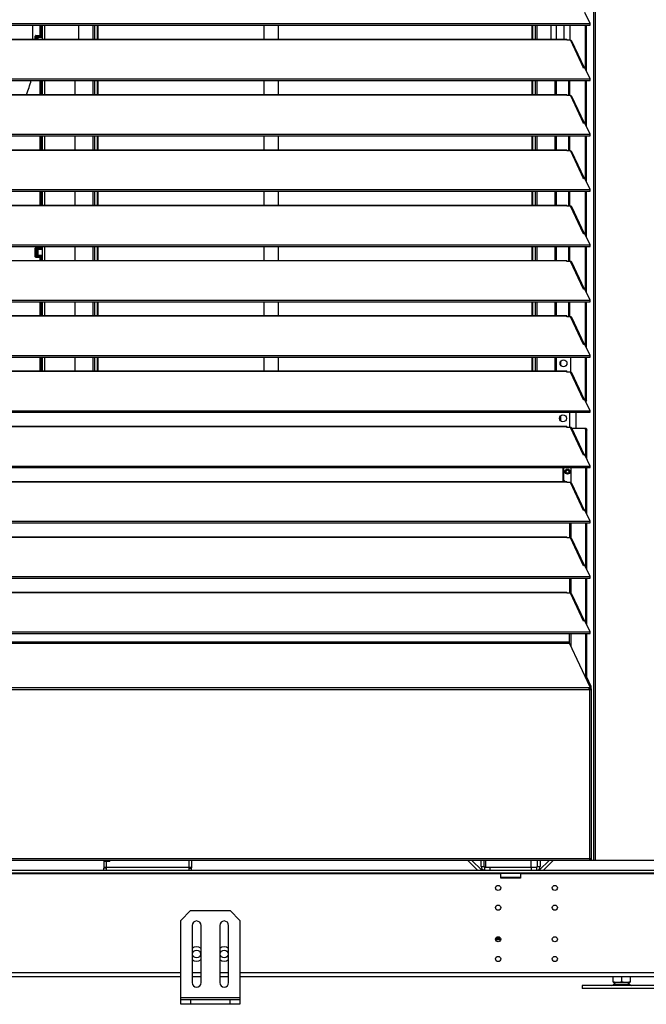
# Model space of a CAD drawing. Header units: millimetres. Extents: x 0 to 39025, y 0 to 11880.
# Tile 39 of 54: x 27600 to 28235, y 8118 to 9117. Entities that reach past the tile are written whole.
import ezdxf

# ---------------------------------------------------------------- set-up
doc = ezdxf.new("R2010")
doc.units = ezdxf.units.MM

msp = doc.modelspace()

# ---------------------------------------------------------------- linework, layer by layer
at = {"color": 7, "linetype": 'Continuous', "lineweight": 25, "ltscale": 20}
for p, q in [((28181.62, 9824.32), (28181.62, 8264.15)), ((28183.33, 9819.45), (28183.33, 8264.15)), ((28178.27, 9112.83), (28173.05, 9124.01)), ((26617.42, 9112.83), (28178.27, 9112.83)), ((26617.42, 9111.19), (28178.27, 9111.19)), ((27613.55, 9097.04), (27613.55, 9111.19)), ((27620.45, 9111.19), (27620.45, 9100.57)), ((27621.25, 9111.19), (27621.25, 9100.57)), ((27622.75, 9111.19), (27622.75, 9100.57)), ((27623.05, 9111.19), (27623.05, 9097.04)), ((27625.35, 9111.19), (27625.35, 9097.04)), ((27660.05, 9097.04), (27660.05, 9111.19)), ((27674.34, 9111.19), (27674.34, 9097.04)), ((27675.97, 9111.19), (27675.97, 9097.04)), ((27678.66, 9111.19), (27678.66, 9097.04)), ((27679.23, 9111.19), (27679.23, 9097.04)), ((27847.65, 9111.19), (27847.65, 9097.04)), ((27862.65, 9097.04), (27862.65, 9111.19)), ((28119.36, 9111.19), (28119.36, 9097.04)), ((28119.93, 9111.19), (28119.93, 9097.04)), ((28122.62, 9111.19), (28122.62, 9097.04)), ((28124.25, 9111.19), (28124.25, 9097.04)), ((28138.55, 9111.19), (28138.55, 9097.04)), ((28144.35, 9097.04), (28144.35, 9111.19)), ((28151.89, 9097.04), (28151.89, 9111.19)), ((28158.04, 9095.95), (28158.04, 9111.19)), ((28173.64, 9066.65), (28173.64, 9111.19)), ((28174.59, 9064.61), (28174.59, 9111.19)), ((28178.27, 9111.19), (28178.27, 9112.83)), ((27615.95, 9097.04), (27615.95, 9100.19)), ((27616.43, 9100.19), (27616.32, 9100.19)), ((27616.32, 9100.19), (27616.32, 9097.04)), ((27616.44, 9100.57), (27616.33, 9100.57)), ((27623.05, 9100.19), (27616.43, 9100.19)), ((27616.44, 9100.57), (27623.05, 9100.57)), ((27617.33, 9098.92), (27623.05, 9098.92)), ((27617.33, 9098.92), (27617.33, 9097.04)), ((27618.98, 9098.61), (27617.33, 9098.61)), ((27618.98, 9097.04), (27618.98, 9098.61)), ((27623.05, 9100.57), (27623.05, 9100.19)), ((27623.05, 9100.19), (27623.05, 9098.92)), ((26640.85, 9097.04), (28154.85, 9097.04)), ((26640.85, 9096.75), (28154.85, 9096.75)), ((28154.85, 9095.95), (28154.85, 9097.04)), ((28158.33, 9095.95), (28154.85, 9095.95)), ((28158.33, 9095.95), (28171.27, 9068.24)), ((28172.6, 9067.86), (28159.89, 9095.07)), ((28171.53, 9067.69), (28171.27, 9068.24)), ((28173.05, 9067.92), (28171.53, 9067.69)), ((28178.27, 9056.74), (28173.05, 9067.92)), ((26617.42, 9056.74), (28178.27, 9056.74)), ((26617.42, 9055.1), (28178.27, 9055.1)), ((27620.45, 9055.1), (27620.45, 9040.95)), ((27621.25, 9055.1), (27621.25, 9040.95)), ((27622.75, 9055.1), (27622.75, 9040.95)), ((27623.05, 9055.1), (27623.05, 9040.95)), ((27625.35, 9055.1), (27625.35, 9040.95)), ((27656.05, 9055.1), (27656.05, 9040.95)), ((27674.34, 9055.1), (27674.34, 9040.95)), ((27675.97, 9055.1), (27675.97, 9040.95)), ((27678.66, 9055.1), (27678.66, 9040.95)), ((27679.23, 9055.1), (27679.23, 9040.95)), ((27847.65, 9055.1), (27847.65, 9040.95)), ((27862.65, 9040.95), (27862.65, 9055.1)), ((28119.36, 9055.1), (28119.36, 9040.95)), ((28119.93, 9055.1), (28119.93, 9040.95)), ((28122.62, 9055.1), (28122.62, 9040.95)), ((28124.25, 9055.1), (28124.25, 9040.95)), ((28142.55, 9055.1), (28142.55, 9040.95)), ((28144.35, 9040.95), (28144.35, 9055.1)), ((28156.89, 9039.86), (28156.89, 9055.1)), ((28157.84, 9039.86), (28157.84, 9055.1)), ((28173.64, 9010.56), (28173.64, 9055.1)), ((28174.59, 9008.52), (28174.59, 9055.1)), ((28178.27, 9055.1), (28178.27, 9056.74)), ((26640.85, 9040.95), (28154.85, 9040.95)), ((26640.85, 9040.66), (28154.85, 9040.66)), ((28154.85, 9039.86), (28154.85, 9040.95)), ((28158.33, 9039.86), (28154.85, 9039.86)), ((28158.33, 9039.86), (28171.27, 9012.15)), ((28172.6, 9011.77), (28159.89, 9038.98)), ((28171.53, 9011.6), (28171.27, 9012.15)), ((28173.05, 9011.83), (28171.53, 9011.6)), ((28178.27, 9000.65), (28173.05, 9011.83)), ((26617.42, 9000.65), (28178.27, 9000.65)), ((26617.42, 8999.01), (28178.27, 8999.01)), ((27620.45, 8999.01), (27620.45, 8984.86)), ((27621.25, 8999.01), (27621.25, 8984.86)), ((27622.75, 8999.01), (27622.75, 8984.86)), ((27623.05, 8999.01), (27623.05, 8984.86)), ((27625.35, 8999.01), (27625.35, 8984.86)), ((27656.05, 8999.01), (27656.05, 8984.86)), ((27674.34, 8999.01), (27674.34, 8984.86)), ((27675.97, 8999.01), (27675.97, 8984.86)), ((27678.66, 8999.01), (27678.66, 8984.86)), ((27679.23, 8999.01), (27679.23, 8984.86)), ((27847.65, 8999.01), (27847.65, 8984.86)), ((27862.65, 8984.86), (27862.65, 8999.01)), ((28119.36, 8999.01), (28119.36, 8984.86)), ((28119.93, 8999.01), (28119.93, 8984.86)), ((28122.62, 8999.01), (28122.62, 8984.86)), ((28124.25, 8999.01), (28124.25, 8984.86)), ((28142.55, 8999.01), (28142.55, 8984.86)), ((28144.35, 8984.86), (28144.35, 8999.01)), ((28156.89, 8983.77), (28156.89, 8999.01)), ((28157.84, 8983.77), (28157.84, 8999.01)), ((28173.64, 8954.47), (28173.64, 8999.01)), ((28174.59, 8952.43), (28174.59, 8999.01)), ((28178.27, 8999.01), (28178.27, 9000.65)), ((26640.85, 8984.86), (28154.85, 8984.86)), ((26640.85, 8984.57), (28154.85, 8984.57)), ((28154.85, 8983.77), (28154.85, 8984.86)), ((28158.33, 8983.77), (28154.85, 8983.77)), ((28158.33, 8983.77), (28171.27, 8956.06)), ((28172.6, 8955.68), (28159.89, 8982.89)), ((28171.53, 8955.51), (28171.27, 8956.06)), ((28173.05, 8955.74), (28171.53, 8955.51)), ((28178.27, 8944.56), (28173.05, 8955.74)), ((26617.42, 8944.56), (28178.27, 8944.56)), ((26617.42, 8942.92), (28178.27, 8942.92)), ((27620.45, 8942.92), (27620.45, 8928.77)), ((27621.25, 8942.92), (27621.25, 8928.77)), ((27622.75, 8942.92), (27622.75, 8928.77)), ((27623.05, 8942.92), (27623.05, 8928.77)), ((27625.35, 8942.92), (27625.35, 8928.77)), ((27656.05, 8942.92), (27656.05, 8928.77)), ((27674.34, 8942.92), (27674.34, 8928.77)), ((27675.97, 8942.92), (27675.97, 8928.77)), ((27678.66, 8942.92), (27678.66, 8928.77)), ((27679.23, 8942.92), (27679.23, 8928.77)), ((27847.65, 8942.92), (27847.65, 8928.77)), ((27862.65, 8928.77), (27862.65, 8942.92)), ((28119.36, 8942.92), (28119.36, 8928.77)), ((28119.93, 8942.92), (28119.93, 8928.77)), ((28122.62, 8942.92), (28122.62, 8928.77)), ((28124.25, 8942.92), (28124.25, 8928.77)), ((28142.55, 8942.92), (28142.55, 8928.77)), ((28144.35, 8928.77), (28144.35, 8942.92)), ((28156.89, 8927.68), (28156.89, 8942.92)), ((28157.84, 8927.68), (28157.84, 8942.92)), ((28173.64, 8898.38), (28173.64, 8942.92)), ((28174.59, 8896.34), (28174.59, 8942.92)), ((28178.27, 8942.92), (28178.27, 8944.56)), ((26640.85, 8928.77), (28154.85, 8928.77)), ((26640.85, 8928.48), (28154.85, 8928.48)), ((28154.85, 8927.68), (28154.85, 8928.77)), ((28158.33, 8927.68), (28154.85, 8927.68)), ((28171.53, 8899.42), (28158.33, 8927.68)), ((28172.6, 8899.59), (28159.89, 8926.8)), ((28173.05, 8899.65), (28171.53, 8899.42)), ((28178.27, 8888.47), (28173.05, 8899.65)), ((26617.42, 8888.47), (28178.27, 8888.47)), ((28178.27, 8886.83), (28178.27, 8888.47)), ((26617.42, 8886.83), (28178.27, 8886.83)), ((27615.95, 8876.3), (27615.95, 8885.19)), ((27616.43, 8885.19), (27616.32, 8885.19)), ((27616.32, 8885.19), (27616.32, 8876.3)), ((27616.44, 8885.57), (27616.33, 8885.57)), ((27623.05, 8885.19), (27616.43, 8885.19)), ((27616.44, 8885.57), (27623.05, 8885.57)), ((27617.33, 8883.92), (27623.05, 8883.92)), ((27617.33, 8883.92), (27617.33, 8877.57)), ((27618.98, 8883.61), (27617.33, 8883.61)), ((27617.33, 8877.89), (27618.98, 8877.89)), ((27618.98, 8877.89), (27618.98, 8883.61)), ((27620.45, 8886.83), (27620.45, 8885.57)), ((27621.25, 8886.83), (27621.25, 8885.57)), ((27622.75, 8886.83), (27622.75, 8885.57)), ((27623.05, 8886.83), (27623.05, 8872.68)), ((27623.05, 8885.57), (27623.05, 8885.19)), ((27623.05, 8885.19), (27623.05, 8883.92)), ((27625.35, 8886.83), (27625.35, 8872.68)), ((27656.05, 8886.83), (27656.05, 8872.68)), ((27674.34, 8886.83), (27674.34, 8872.68)), ((27675.97, 8886.83), (27675.97, 8872.68)), ((27678.66, 8886.83), (27678.66, 8872.68)), ((27679.23, 8886.83), (27679.23, 8872.68)), ((27847.65, 8886.83), (27847.65, 8872.68)), ((27862.65, 8872.68), (27862.65, 8886.83)), ((28119.36, 8886.83), (28119.36, 8872.68)), ((28119.93, 8886.83), (28119.93, 8872.68)), ((28122.62, 8886.83), (28122.62, 8872.68)), ((28124.25, 8886.83), (28124.25, 8872.68)), ((28142.55, 8886.83), (28142.55, 8872.68)), ((28144.35, 8872.68), (28144.35, 8886.83)), ((28156.89, 8871.59), (28156.89, 8886.83)), ((28157.84, 8871.59), (28157.84, 8886.83)), ((28173.64, 8842.29), (28173.64, 8886.83)), ((28174.59, 8840.25), (28174.59, 8886.83)), ((26640.85, 8872.68), (28154.85, 8872.68)), ((26640.85, 8872.39), (28154.85, 8872.39)), ((27616.43, 8876.3), (27616.32, 8876.3)), ((27616.44, 8875.92), (27616.33, 8875.92)), ((27623.05, 8876.3), (27616.43, 8876.3)), ((27616.44, 8875.92), (27623.05, 8875.92)), ((27623.05, 8877.57), (27617.33, 8877.57)), ((27620.45, 8875.92), (27620.45, 8872.68)), ((27621.25, 8875.92), (27621.25, 8872.68)), ((27622.75, 8875.92), (27622.75, 8872.68)), ((27623.05, 8877.57), (27623.05, 8876.3)), ((27623.05, 8876.3), (27623.05, 8875.92)), ((28154.85, 8871.59), (28154.85, 8872.68)), ((28158.33, 8871.59), (28154.85, 8871.59)), ((28171.53, 8843.33), (28158.33, 8871.59)), ((28172.6, 8843.5), (28159.89, 8870.71)), ((28173.05, 8843.56), (28171.53, 8843.33)), ((28178.27, 8832.38), (28173.05, 8843.56)), ((26617.42, 8832.38), (28178.27, 8832.38)), ((26617.42, 8830.74), (28178.27, 8830.74)), ((27620.45, 8830.74), (27620.45, 8816.59)), ((27621.25, 8830.74), (27621.25, 8816.59)), ((27622.75, 8830.74), (27622.75, 8816.59)), ((27623.05, 8830.74), (27623.05, 8816.59)), ((27625.35, 8830.74), (27625.35, 8816.59)), ((27656.05, 8830.74), (27656.05, 8816.59)), ((27674.34, 8830.74), (27674.34, 8816.59)), ((27675.97, 8830.74), (27675.97, 8816.59)), ((27678.66, 8830.74), (27678.66, 8816.59)), ((27679.23, 8830.74), (27679.23, 8816.59)), ((27847.65, 8830.74), (27847.65, 8816.59)), ((27862.65, 8816.59), (27862.65, 8830.74)), ((28119.36, 8830.74), (28119.36, 8816.59)), ((28119.93, 8830.74), (28119.93, 8816.59)), ((28122.62, 8830.74), (28122.62, 8816.59)), ((28124.25, 8830.74), (28124.25, 8816.59)), ((28142.55, 8830.74), (28142.55, 8816.59)), ((28144.35, 8816.59), (28144.35, 8830.74)), ((28156.89, 8815.5), (28156.89, 8830.74)), ((28157.84, 8815.5), (28157.84, 8830.74)), ((28173.64, 8786.2), (28173.64, 8830.74)), ((28174.59, 8784.16), (28174.59, 8830.74)), ((28178.27, 8830.74), (28178.27, 8832.38)), ((26640.85, 8816.59), (28154.85, 8816.59)), ((26640.85, 8816.3), (28154.85, 8816.3)), ((28154.85, 8815.5), (28154.85, 8816.59)), ((28158.33, 8815.5), (28154.85, 8815.5)), ((28171.53, 8787.24), (28158.33, 8815.5)), ((28172.6, 8787.41), (28159.89, 8814.62)), ((28173.05, 8787.47), (28171.53, 8787.24)), ((28178.27, 8776.29), (28173.05, 8787.47)), ((26617.42, 8776.29), (28178.27, 8776.29)), ((26617.42, 8774.65), (28178.27, 8774.65)), ((27620.45, 8774.65), (27620.45, 8760.5)), ((27621.25, 8774.65), (27621.25, 8760.5)), ((27622.75, 8774.65), (27622.75, 8760.5)), ((27623.05, 8774.65), (27623.05, 8760.5)), ((27625.35, 8774.65), (27625.35, 8760.5)), ((27656.05, 8774.65), (27656.05, 8760.5)), ((27674.34, 8774.65), (27674.34, 8760.5)), ((27675.97, 8774.65), (27675.97, 8760.5)), ((27678.66, 8774.65), (27678.66, 8760.5)), ((27679.23, 8774.65), (27679.23, 8760.5)), ((27847.65, 8774.65), (27847.65, 8760.5)), ((27862.65, 8760.5), (27862.65, 8774.65)), ((28119.36, 8774.65), (28119.36, 8760.5)), ((28119.93, 8774.65), (28119.93, 8760.5)), ((28122.62, 8774.65), (28122.62, 8760.5)), ((28124.25, 8774.65), (28124.25, 8760.5)), ((28142.55, 8774.65), (28142.55, 8760.5)), ((28144.35, 8760.5), (28144.35, 8774.65)), ((28148.75, 8766.03), (28148.75, 8770.61)), ((28158.69, 8759.38), (28158.69, 8774.65)), ((28173.64, 8730.62), (28173.64, 8774.65)), ((28174.59, 8730.62), (28174.59, 8774.65)), ((28178.27, 8774.65), (28178.27, 8776.29)), ((26640.85, 8760.5), (28154.85, 8760.5)), ((26640.85, 8760.21), (28154.85, 8760.21)), ((28154.85, 8759.41), (28154.85, 8760.5)), ((28158.33, 8759.41), (28154.85, 8759.41)), ((28157.98, 8759.41), (28158.69, 8760.12)), ((28171.53, 8731.15), (28158.33, 8759.41)), ((28172.6, 8731.32), (28159.89, 8758.53)), ((28173.05, 8731.38), (28171.53, 8731.15)), ((28178.27, 8720.2), (28173.05, 8731.38)), ((28173.55, 8730.31), (28173.64, 8730.62)), ((28173.64, 8730.62), (28174.59, 8730.62)), ((28174.59, 8730.62), (28174.12, 8729.09)), ((26617.42, 8720.2), (28178.27, 8720.2)), ((26617.42, 8718.56), (28178.27, 8718.56)), ((28157.61, 8718.56), (28157.61, 8703.32)), ((28164.32, 8702.37), (28164.32, 8718.56)), ((28178.27, 8718.56), (28178.27, 8720.2)), ((28148.75, 8709.65), (28148.75, 8715.25)), ((26640.85, 8704.41), (28154.85, 8704.41)), ((26640.85, 8704.12), (28154.85, 8704.12)), ((28154.85, 8703.32), (28154.85, 8704.41)), ((28158.33, 8703.32), (28154.85, 8703.32)), ((28171.53, 8675.06), (28158.33, 8703.32)), ((28172.6, 8675.23), (28159.89, 8702.44)), ((28159.92, 8702.37), (28174.24, 8702.37)), ((28173.91, 8700.37), (28173.29, 8702.37)), ((28173.91, 8673.45), (28173.91, 8700.37)), ((28174.86, 8700.37), (28173.91, 8700.37)), ((28174.24, 8702.37), (28174.86, 8700.37)), ((28174.86, 8671.41), (28174.86, 8700.37)), ((28173.05, 8675.29), (28171.53, 8675.06)), ((28178.27, 8664.11), (28173.05, 8675.29)), ((26617.42, 8664.11), (28178.27, 8664.11)), ((26617.42, 8662.47), (28178.27, 8662.47)), ((28150.61, 8662.47), (28150.61, 8648.32)), ((28151.35, 8662.47), (28151.35, 8649.94)), ((28153.4, 8658.45), (28153.78, 8658.45)), ((28157.02, 8658.45), (28157.4, 8658.45)), ((28159.1, 8647.08), (28159.1, 8662.47)), ((28173.91, 8617.36), (28173.91, 8662.47)), ((28174.86, 8615.32), (28174.86, 8662.47)), ((28178.27, 8662.47), (28178.27, 8664.11)), ((26640.85, 8648.32), (28154.85, 8648.32)), ((26640.85, 8648.03), (28154.85, 8648.03)), ((28151.35, 8649.94), (28152.97, 8648.32)), ((28154.85, 8647.23), (28154.85, 8648.32)), ((28158.33, 8647.23), (28154.85, 8647.23)), ((28171.53, 8618.97), (28158.33, 8647.23)), ((28172.6, 8619.14), (28159.89, 8646.35)), ((28173.05, 8619.2), (28171.53, 8618.97)), ((28178.27, 8608.02), (28173.05, 8619.2)), ((26617.42, 8608.02), (28178.27, 8608.02)), ((26617.42, 8606.38), (28178.27, 8606.38)), ((28157.61, 8606.38), (28157.61, 8591.14)), ((28159.1, 8590.99), (28159.1, 8606.38)), ((28173.91, 8561.27), (28173.91, 8606.38)), ((28174.86, 8559.23), (28174.86, 8606.38)), ((28178.27, 8606.38), (28178.27, 8608.02)), ((26640.85, 8592.23), (28154.85, 8592.23)), ((26640.85, 8591.94), (28154.85, 8591.94)), ((28154.85, 8591.14), (28154.85, 8592.23)), ((28158.33, 8591.14), (28154.85, 8591.14)), ((28171.53, 8562.88), (28158.33, 8591.14)), ((28172.6, 8563.05), (28159.89, 8590.26)), ((28173.05, 8563.11), (28171.53, 8562.88)), ((28178.27, 8551.93), (28173.05, 8563.11)), ((26617.42, 8551.93), (28178.27, 8551.93)), ((26617.42, 8550.29), (28178.27, 8550.29)), ((28157.61, 8550.29), (28157.61, 8535.05)), ((28159.1, 8534.9), (28159.1, 8550.29)), ((28173.91, 8505.18), (28173.91, 8550.29)), ((28174.86, 8503.14), (28174.86, 8550.29)), ((28178.27, 8550.29), (28178.27, 8551.93)), ((26640.85, 8536.14), (28154.85, 8536.14)), ((26640.85, 8535.85), (28154.85, 8535.85)), ((28154.85, 8535.05), (28154.85, 8536.14)), ((28158.33, 8535.05), (28154.85, 8535.05)), ((28171.53, 8506.79), (28158.33, 8535.05)), ((28172.6, 8506.96), (28159.89, 8534.17)), ((28173.05, 8507.02), (28171.53, 8506.79)), ((28178.27, 8495.84), (28173.05, 8507.02)), ((26617.42, 8495.84), (28178.27, 8495.84)), ((26617.42, 8494.2), (28178.27, 8494.2)), ((28157.61, 8484.59), (28157.61, 8494.2)), ((28159.1, 8481.39), (28159.1, 8494.2)), ((28173.91, 8450.04), (28173.91, 8494.2)), ((28174.86, 8450.04), (28174.86, 8494.2)), ((28178.27, 8494.2), (28178.27, 8495.84)), ((28157.61, 8485.41), (26638.08, 8485.41)), ((26638.08, 8484.59), (28157.61, 8484.59)), ((28178.39, 8439.81), (28157.61, 8484.59)), ((28178.41, 8440.35), (28173.91, 8450.04)), ((28174.86, 8450.04), (28173.91, 8450.04)), ((28179.36, 8440.35), (28174.86, 8450.04)), ((28177.45, 8439.09), (26618.24, 8439.09)), ((28178.41, 8440.35), (28179.36, 8440.35)), ((28178.43, 8438.84), (28178.43, 8439.66)), ((28179.5, 8439.51), (28178.54, 8439.51)), ((28178.54, 8439.51), (28178.54, 8437.72)), ((28178.54, 8438.37), (28179.5, 8438.37)), ((28179.5, 8438.37), (28179.5, 8439.51)), ((26616.37, 8437.45), (28179.33, 8437.45)), ((28177.59, 8437.45), (28177.59, 8264.15)), ((28179.59, 8438.15), (28178.59, 8438.15)), ((28179.59, 8265.4), (28179.59, 8438.15)), ((29808.35, 8264.15), (26612.35, 8264.15)), ((26618.1, 8266.15), (28177.59, 8266.15)), ((27685.47, 8264.15), (27685.47, 8256.4)), ((27691.47, 8263.15), (27685.47, 8263.15)), ((27687.47, 8264.15), (27687.47, 8263.15)), ((27688.27, 8254.15), (27688.27, 8263.15)), ((27691.47, 8263.15), (27691.47, 8264.15)), ((27771.67, 8264.15), (27771.67, 8254.15)), ((27774.47, 8264.15), (27774.47, 8256.4)), ((28054.24, 8264.15), (28064.24, 8254.15)), ((28058.48, 8264.15), (28068.19, 8254.44)), ((28067.85, 8257.95), (28067.85, 8264.15)), ((28070.85, 8257.95), (28070.85, 8264.15)), ((28072.6, 8257.15), (28072.6, 8264.15)), ((28118.6, 8257.15), (28118.6, 8264.15)), ((28124.85, 8264.15), (28124.85, 8257.95)), ((28136.81, 8264.15), (28127.1, 8254.44)), ((28127.85, 8264.15), (28127.85, 8257.95)), ((28141.05, 8264.15), (28131.05, 8254.15)), ((28179.5, 8265.25), (28177.59, 8265.25)), ((28177.59, 8265.15), (28179.5, 8265.15)), ((28178.54, 8265.54), (28178.54, 8265.25)), ((28179.5, 8265.15), (28179.5, 8264.15)), ((26660.05, 8254.15), (29749.55, 8254.15)), ((29749.55, 8251.15), (26671.15, 8251.15)), ((28087.85, 8250.35), (26899.09, 8250.35)), ((27774.47, 8256.95), (27685.47, 8256.95)), ((27687.47, 8256.4), (27685.47, 8256.4)), ((27685.47, 8254.15), (27685.47, 8256.15)), ((27688.27, 8256.15), (27685.47, 8256.15)), ((27687.47, 8256.95), (27687.47, 8256.4)), ((27771.67, 8256.15), (27774.47, 8256.15)), ((27772.47, 8256.95), (27772.47, 8256.4)), ((27772.47, 8256.4), (27774.47, 8256.4)), ((27774.47, 8254.15), (27774.47, 8256.15)), ((28067.85, 8257.95), (28070.85, 8257.95)), ((28068.19, 8254.44), (28067.9, 8254.15)), ((28071.65, 8254.15), (28071.65, 8257.15)), ((28071.65, 8257.15), (28124.05, 8257.15)), ((28076.65, 8257.15), (28076.65, 8254.15)), ((28087.85, 8246.15), (28087.85, 8251.15)), ((28107.85, 8250.85), (28087.85, 8250.85)), ((28107.85, 8251.15), (28107.85, 8246.15)), ((28312.85, 8250.35), (28107.85, 8250.35)), ((28119.05, 8254.15), (28119.05, 8257.15)), ((28124.05, 8257.15), (28124.05, 8254.15)), ((28124.85, 8257.95), (28127.85, 8257.95)), ((28127.1, 8254.44), (28127.4, 8254.15)), ((28107.85, 8246.85), (28087.85, 8246.85)), ((28107.85, 8246.15), (28087.85, 8246.15)), ((27773.47, 8213.15), (27763.47, 8203.15)), ((27773.47, 8213.15), (27813.47, 8213.15)), ((27823.47, 8203.15), (27813.47, 8213.15)), ((27763.47, 8118.15), (27763.47, 8203.15)), ((27823.47, 8203.15), (27823.47, 8118.15)), ((27774.97, 8198.15), (27774.97, 8140.15)), ((27783.97, 8140.15), (27783.97, 8198.15)), ((27802.97, 8198.15), (27802.97, 8140.15)), ((27811.97, 8140.15), (27811.97, 8198.15)), ((28082.52, 8183.75), (28087.67, 8183.75)), ((28082.81, 8185.35), (28087.38, 8185.35)), ((27763.47, 8149.95), (27148.47, 8149.95)), ((27783.97, 8149.95), (27774.97, 8149.95)), ((27811.97, 8149.95), (27802.97, 8149.95)), ((28597.23, 8149.95), (27823.47, 8149.95)), ((27763.47, 8146.15), (27148.47, 8146.15)), ((27783.97, 8146.15), (27774.97, 8146.15)), ((27811.97, 8146.15), (27802.97, 8146.15)), ((28597.23, 8146.15), (27823.47, 8146.15)), ((28201.85, 8140.44), (28201.85, 8146.15)), ((28201.85, 8140.44), (28202.35, 8140.15)), ((28218.35, 8140.15), (28202.35, 8140.15)), ((28210.35, 8141.2), (28210.35, 8146.15)), ((28218.35, 8140.15), (28218.85, 8140.44)), ((28218.85, 8146.15), (28218.85, 8140.44)), ((28170.35, 8137.15), (28170.35, 8134.15)), ((28250.35, 8137.15), (28170.35, 8137.15)), ((28250.35, 8134.15), (28170.35, 8134.15)), ((28218.54, 8138.22), (28202.16, 8138.22)), ((27763.47, 8125.15), (27823.47, 8125.15)), ((27763.47, 8123.15), (27823.47, 8123.15)), ((27773.47, 8123.15), (27773.47, 8118.15)), ((27813.47, 8118.15), (27813.47, 8123.15)), ((27823.47, 8118.15), (27763.47, 8118.15))]:
    msp.add_line(p, q, dxfattribs=at)
at = {"color": 7, "linetype": 'Continuous', "lineweight": 25, "ltscale": 20, "flags": 128}
for points in [[(27615.95, 9100.19), (27615.97, 9100.19), (27616.05, 9100.19), (27616.17, 9100.19), (27616.32, 9100.19)], [(27615.95, 8885.19), (27615.97, 8885.19), (27616.05, 8885.19), (27616.17, 8885.19), (27616.32, 8885.19)], [(27615.95, 8876.3), (27615.97, 8876.3), (27616.05, 8876.3), (27616.17, 8876.3), (27616.32, 8876.3)], [(28177.45, 8439.09), (28177.65, 8439.11), (28177.84, 8439.14), (28178.01, 8439.2), (28178.16, 8439.28), (28178.28, 8439.37), (28178.37, 8439.47), (28178.42, 8439.58), (28178.42, 8439.7), (28178.39, 8439.81)], [(28178.43, 8438.84), (28178.42, 8438.76), (28178.37, 8438.65), (28178.28, 8438.55), (28178.16, 8438.46), (28178.01, 8438.38), (28177.84, 8438.32), (28177.65, 8438.29), (28177.53, 8438.27)], [(28178.54, 8265.25), (28178.59, 8265.36), (28178.58, 8265.47), (28178.52, 8265.59), (28178.4, 8265.7), (28178.24, 8265.81), (28178.05, 8265.92), (28177.83, 8266.04), (28177.59, 8266.15)], [(28179.5, 8265.25), (28179.59, 8265.36), (28179.57, 8265.47), (28179.44, 8265.59), (28179.21, 8265.7), (28178.89, 8265.81), (28178.5, 8265.92), (28178.06, 8266.04), (28177.59, 8266.15)]]:
    msp.add_lwpolyline(points, dxfattribs=at)
at = {"color": 7, "linetype": 'Continuous', "lineweight": 25, "ltscale": 400}
for centre, radius in [((28151.39, 8768.32), 3.5), ((28150.85, 8712.45), 3.5), ((28155.4, 8658.44), 2.5), ((28155.4, 8658.45), 2.4), ((28155.4, 8658.45), 2), ((28155.4, 8658.45), 1.62), ((28085.1, 8236.19), 2.6), ((28142.6, 8236.19), 2.6), ((28085.1, 8216.19), 2.6), ((28142.6, 8216.19), 2.6), ((28085.1, 8184.11), 2.6), ((28142.6, 8184.11), 2.6), ((27779.47, 8169.15), 4), ((27807.47, 8169.15), 4), ((28085.1, 8164.11), 2.6), ((28142.6, 8164.11), 2.6)]:
    msp.add_circle(centre, radius, dxfattribs=at)
for centre, radius, start, end in [((27616.33, 9100.19), 0.381, 90, 180), ((27620.28, 9100.28), 3.97, 175.74687, 181.254), ((28158.46, 9094.37), 1.58, 25.93591, 94.90548), ((28171.57, 9066.9), 1.38, 43.57046, 102.47867), ((27135.95, 9208.45), 500.1, 340.43204, 342.14334), ((28158.46, 9038.28), 1.58, 25.93591, 94.90548), ((28171.57, 9010.81), 1.38, 43.57046, 102.47867), ((28158.46, 8982.19), 1.58, 25.93591, 94.90548), ((28171.57, 8954.72), 1.38, 43.57046, 102.47867), ((28158.46, 8926.1), 1.58, 25.93591, 94.90548), ((28171.57, 8898.63), 1.38, 43.57046, 102.47867), ((27616.33, 8885.19), 0.381, 90, 180), ((27620.28, 8885.28), 3.97, 175.74687, 181.254), ((27616.33, 8876.3), 0.381, 180, 270), ((27619.64, 8876.2), 3.33, 178.21669, 184.78245), ((28158.46, 8870.01), 1.58, 25.93591, 94.90548), ((28171.57, 8842.54), 1.38, 43.57046, 102.47867), ((28158.46, 8813.92), 1.58, 25.93591, 94.90548), ((28171.57, 8786.45), 1.38, 43.57046, 102.47867), ((28158.46, 8757.83), 1.58, 25.93591, 94.90548), ((28171.57, 8730.36), 1.38, 43.57046, 102.47867), ((28158.46, 8701.74), 1.58, 25.93591, 94.90548), ((28171.57, 8674.27), 1.38, 43.57046, 102.47867), ((28155.4, 8658.45), 4.5, 154.15807, 205.84191), ((28158.46, 8645.65), 1.58, 25.93591, 94.90548), ((28171.57, 8618.18), 1.38, 43.57046, 102.47867), ((28158.46, 8589.56), 1.58, 25.93591, 94.90548), ((28171.57, 8562.09), 1.38, 43.57046, 102.47867), ((28158.46, 8533.47), 1.58, 25.93591, 94.90548), ((28171.57, 8506), 1.38, 43.57046, 102.47867), ((28137.46, 8434.88), 40.22, 3.66276, 6.00539), ((28176.4, 8439.59), 2.15, 358.07291, 20.71955), ((28177.35, 8439.59), 2.15, 358.07291, 20.71955), ((28071.65, 8257.95), 3.8, 180, 270), ((28068.9, 8255.15), 1, 225, 270), ((28071.65, 8257.95), 0.8, 180, 270), ((28124.05, 8257.95), 3.8, 270, 0), ((28124.05, 8257.95), 0.8, 270, 0), ((28126.4, 8255.15), 1, 270, 315), ((27779.47, 8198.15), 4.5, 0, 180), ((27807.47, 8198.15), 4.5, 0, 180), ((27779.47, 8169.15), 7.2, 51.31781, 128.6822), ((27807.47, 8169.15), 7.2, 51.31781, 128.6822), ((27779.47, 8169.15), 7.2, 231.31781, 308.68219), ((27807.47, 8169.15), 7.2, 231.31781, 308.68219), ((27779.47, 8140.15), 4.5, 180, 0), ((27807.47, 8140.15), 4.5, 180, 0), ((28206.1, 8152.96), 12.51, 250.13973, 289.86027), ((28210.35, 8132.48), 10, 129.94153, 145.01514), ((28214.6, 8152.96), 12.51, 250.13973, 289.86027), ((28210.35, 8132.48), 10, 34.98486, 50.05847), ((28200.11, 8139.65), 2.5, 270, 325.01514), ((28220.59, 8139.65), 2.5, 214.98486, 270)]:
    msp.add_arc(centre, radius, start, end, dxfattribs=at)
for major_axis, ratio, start_param, end_param in [((1, 0), 0.700208, 0, 0.314159), ((2, 0), 0.350104, 0, 0.314159), ((0, 1.4), 0.714074, 4.18879, 4.712389), ((2, 0), 0.700208, 5.759587, 6.283185)]:
    msp.add_ellipse((28177.59, 8438.15), major_axis=major_axis, ratio=ratio, start_param=start_param, end_param=end_param, dxfattribs=at)

doc.saveas('drawing.dxf')
